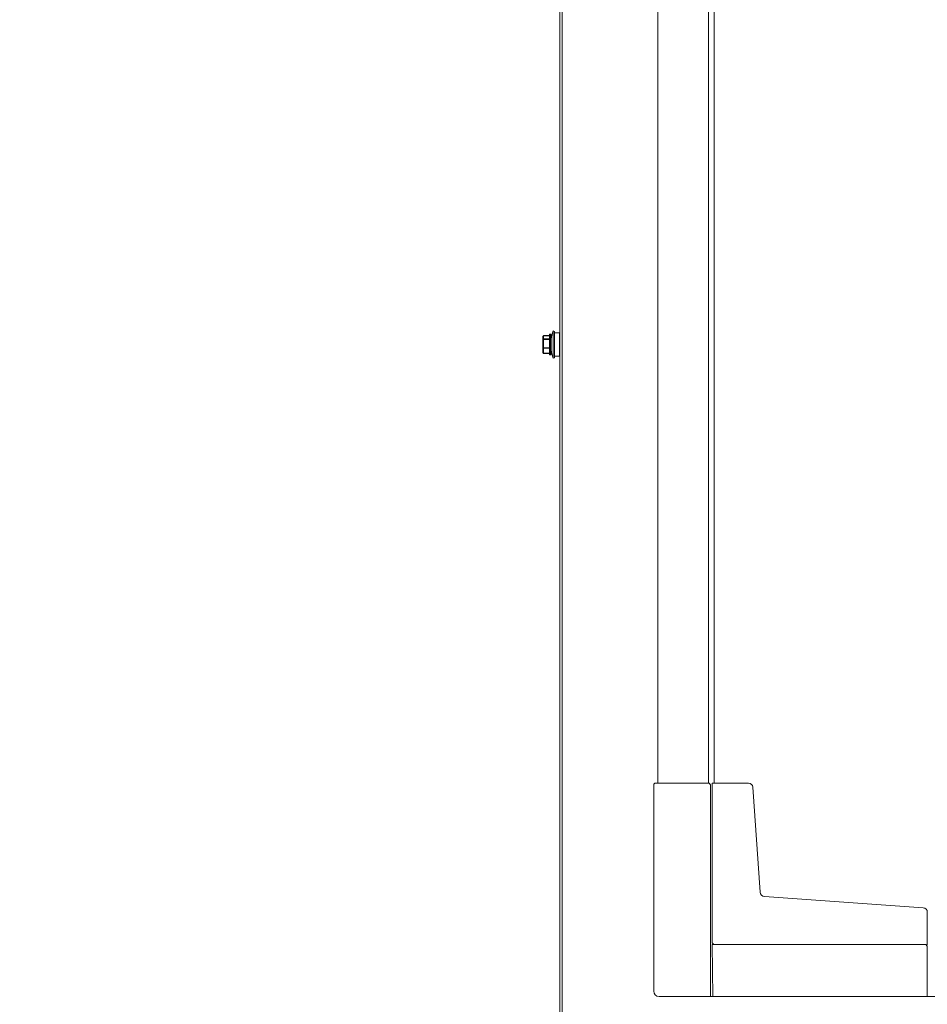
# Model space of a CAD drawing. Header units: millimetres. Extents: x -3034 to 546681, y -100001 to 133386.
# Tile 90 of 124: x 82629 to 83093, y -12990 to -12487. Entities that reach past the tile are written whole.
import ezdxf

# ---------------------------------------------------------------- set-up
doc = ezdxf.new("R2010")
doc.units = ezdxf.units.MM
doc.linetypes.add('ACAD_ISO03W100', pattern=[150, 60, -90])
for name, color, linetype in [('___INST__AR_podstawy', 3, 'Continuous'), ('ELEK CIENKIE', 80, 'Continuous'), ('ELEK ODGROMÓWKA', 214, 'Continuous')]:
    doc.layers.add(name, color=color, linetype=linetype)

# ---------------------------------------------------------------- blocks, each defined once
blk = doc.blocks.new('iglice')
at = {"layer": 'ELEK CIENKIE', "color": 232, "linetype": 'ACAD_ISO03W100', "ltscale": 3}
blk.add_circle((-27813.9, 9135.33), 7540, dxfattribs=at)
blk = doc.blocks.new('wentDACH')
at = {"color": 8, "lineweight": 9, "ltscale": 3}
for p, q in [((-103050.49, 32306.05), (-103050.49, 30523.89)), ((-103079.33, 31304.04), (-103079.33, 30523.89)), ((-103053.49, 31304.04), (-103053.49, 30523.89)), ((-103080.89, 30523.89), (-103081.39, 30523.39)), ((-103051.57, 30441.47), (-103051.11, 30414.95)), ((-103051.56, 30442.4), (-103050.62, 30441.47)), ((-102941.57, 30441.4), (-102942.24, 30441.39)), ((-102329.99, 30414.97), (-103078.67, 30414.97))]:
    blk.add_line(p, q, dxfattribs=at)
at = {"color": 8, "linetype": 'Continuous', "lineweight": 9}
for p, q in [((-103129.32, 30366.47), (-103129.32, 31412.77)), ((-103128.12, 30366.47), (-103128.12, 31405.27)), ((-103134.42, 30753.22), (-103134.12, 30753.22)), ((-103134.42, 30753.22), (-103134.42, 30742.72)), ((-103134.12, 30742.72), (-103134.12, 30753.22)), ((-103132.8, 30754.97), (-103132.05, 30754.7)), ((-103132.8, 30740.97), (-103132.8, 30754.97)), ((-103132.05, 30741.24), (-103132.05, 30754.7)), ((-103132.05, 30753.97), (-103129.62, 30753.97)), ((-103129.62, 30741.97), (-103129.62, 30753.97)), ((-103138.12, 30744.05), (-103138.12, 30751.89)), ((-103138.08, 30752.04), (-103138.03, 30752.13)), ((-103138.08, 30752.03), (-103138.08, 30752.04)), ((-103138.08, 30752.03), (-103138.08, 30752.04)), ((-103138.08, 30752.03), (-103138.08, 30752.04)), ((-103138.08, 30750.99), (-103138.08, 30749.78)), ((-103138.03, 30752.13), (-103138.02, 30752.15)), ((-103138.03, 30752.13), (-103138.03, 30752.13)), ((-103138.02, 30752.15), (-103137.98, 30752.21)), ((-103137.98, 30752.21), (-103137.94, 30752.27)), ((-103137.94, 30752.27), (-103137.9, 30752.34)), ((-103137.9, 30752.34), (-103137.86, 30752.39)), ((-103137.86, 30752.39), (-103137.86, 30752.39)), ((-103137.82, 30751.16), (-103137.82, 30752.16)), ((-103137.82, 30749.75), (-103137.82, 30747.19)), ((-103134.72, 30752.51), (-103137.62, 30752.51)), ((-103137.62, 30752.48), (-103137.62, 30752.51)), ((-103134.72, 30752.48), (-103137.62, 30752.48)), ((-103134.72, 30750.83), (-103137.62, 30750.83)), ((-103137.62, 30750.59), (-103137.62, 30750.83)), ((-103134.72, 30750.59), (-103137.62, 30750.59)), ((-103134.72, 30752.92), (-103134.72, 30743.02)), ((-103133.82, 30743.02), (-103133.82, 30752.92)), ((-103138.08, 30747.12), (-103138.08, 30745.72)), ((-103138.08, 30743.9), (-103138.08, 30744.1)), ((-103138.08, 30743.9), (-103138.03, 30743.8)), ((-103138.02, 30743.79), (-103138.03, 30743.8)), ((-103137.98, 30743.73), (-103138.02, 30743.79)), ((-103137.99, 30743.82), (-103137.99, 30743.83)), ((-103137.99, 30743.82), (-103137.99, 30743.83)), ((-103137.94, 30743.66), (-103137.98, 30743.73)), ((-103137.9, 30743.6), (-103137.94, 30743.66)), ((-103137.86, 30743.55), (-103137.9, 30743.6)), ((-103137.86, 30743.55), (-103137.88, 30743.58)), ((-103137.86, 30743.55), (-103137.86, 30743.55)), ((-103137.82, 30745.56), (-103137.82, 30744)), ((-103134.72, 30746.35), (-103137.62, 30746.35)), ((-103137.62, 30746.07), (-103137.62, 30746.35)), ((-103134.72, 30746.07), (-103137.62, 30746.07)), ((-103134.72, 30743.49), (-103137.62, 30743.49)), ((-103137.62, 30743.43), (-103137.62, 30743.49)), ((-103134.72, 30743.43), (-103137.62, 30743.43)), ((-103134.42, 30742.72), (-103134.12, 30742.72)), ((-103132.8, 30740.97), (-103132.05, 30741.24)), ((-103132.05, 30741.97), (-103129.62, 30741.97)), ((-103081.39, 30417.69), (-103081.39, 30523.39)), ((-103052.39, 30523.14), (-103053.14, 30523.89)), ((-103032.91, 30523.89), (-103051.56, 30523.89)), ((-103051.56, 30442.4), (-103051.56, 30523.89)), ((-103030.72, 30521.84), (-103026.96, 30468.19)), ((-103024.77, 30465.99), (-102943.62, 30460.32)), ((-102941.57, 30457.98), (-102941.57, 30441.4)), ((-102942.32, 30441.47), (-102941.57, 30440.72))]:
    blk.add_line(p, q, dxfattribs=at)
at = {"color": 8, "lineweight": 9}
for p, q in [((-103080.89, 30523.89), (-103053.14, 30523.89)), ((-103052.39, 30523.14), (-103052.39, 30414.97)), ((-102942.32, 30441.47), (-103051.57, 30441.47)), ((-102941.57, 30414.97), (-102941.57, 30440.72))]:
    blk.add_line(p, q, dxfattribs=at)
at = {"color": 8, "linetype": 'Continuous', "lineweight": 9}
for centre, radius, start, end in [((-103134.42, 30752.92), 0.3, 90, 180), ((-103134.12, 30752.92), 0.3, 0, 90), ((-103113.04, 30747.97), 20.96, 160.4901, 172.4609), ((-103137.82, 30751.89), 0.3, 150, 180), ((-103137.87, 30751.88), 0.252, 178.3015, 179.999), ((-103136.57, 30751.29), 1.69, 149.9561, 153.6627), ((-103137.62, 30752.21), 0.3, 90, 143.5762), ((-103137.67, 30752.24), 0.24, 139.0477, 141.4184), ((-103137.67, 30752.24), 0.238, 141.4187, 143.3214), ((-103137.65, 30752.21), 0.277, 83.0663, 94.1595), ((-103137.82, 30744.05), 0.3, 180, 210), ((-103137.62, 30743.73), 0.3, 216.4238, 270), ((-103113.04, 30747.97), 20.96, 187.5391, 199.5099), ((-103134.42, 30743.02), 0.3, 180, 270), ((-103134.12, 30743.02), 0.3, 270, 0), ((-103032.91, 30521.69), 2.2, 4.0037, 89.9904), ((-103024.6, 30468.35), 2.37, 184.0506, 265.9407), ((-102943.77, 30458.12), 2.21, 356.4409, 85.8728)]:
    blk.add_arc(centre, radius, start, end, dxfattribs=at)
at = {"color": 8, "lineweight": 9, "ltscale": 3}
blk.add_arc((-103078.67, 30417.69), 2.72, 180, 270, dxfattribs=at)
at = {"color": 8, "linetype": 'Continuous', "lineweight": 9}
for points, knots in [([(-103138.12, 30751.89), (-103138.12, 30751.92), (-103138.1, 30752), (-103138.04, 30752.09), (-103137.94, 30752.14), (-103137.86, 30752.16), (-103137.82, 30752.16)], [0, 0, 0, 0, 0.240762, 0.487172, 0.741052, 1, 1, 1, 1]), ([(-103137.82, 30751.15), (-103137.86, 30751.15), (-103137.94, 30751.14), (-103138.04, 30751.08), (-103138.11, 30750.99), (-103138.12, 30750.91), (-103138.12, 30750.88)], [0, 0, 0, 0, 0.259367, 0.513304, 0.759466, 1, 1, 1, 1]), ([(-103138.12, 30750.88), (-103138.12, 30750.9), (-103138.12, 30750.94), (-103138.1, 30750.97), (-103138.08, 30750.99)], [0, 0, 0, 0, 0.487547, 1, 1, 1, 1]), ([(-103138.08, 30749.78), (-103138.1, 30749.77), (-103138.11, 30749.75), (-103138.12, 30749.73), (-103138.12, 30749.72)], [0, 0, 0, 0, 0.549607, 1, 1, 1, 1]), ([(-103138.12, 30749.72), (-103138.12, 30749.72), (-103138.12, 30749.73), (-103138.1, 30749.73), (-103138.07, 30749.74), (-103138.02, 30749.74), (-103137.93, 30749.75), (-103137.86, 30749.75), (-103137.82, 30749.75)], [0, 0, 0, 0, 0.030416, 0.090737, 0.183718, 0.306963, 0.625593, 1, 1, 1, 1]), ([(-103137.82, 30752.16), (-103137.85, 30752.16), (-103137.9, 30752.16), (-103138, 30752.13), (-103138.06, 30752.07), (-103138.08, 30752.03)], [0, 0, 0, 0, 0.261028, 0.513901, 1, 1, 1, 1]), ([(-103138.08, 30750.99), (-103138.06, 30751.04), (-103137.98, 30751.12), (-103137.88, 30751.15), (-103137.82, 30751.15)], [0, 0, 0, 0, 0.497181, 1, 1, 1, 1]), ([(-103137.88, 30750.64), (-103137.9, 30750.67), (-103137.98, 30750.78), (-103138.04, 30750.9), (-103138.08, 30750.99)], [0, 0, 0, 0, 0.258128, 1, 1, 1, 1]), ([(-103137.82, 30749.75), (-103137.85, 30749.75), (-103137.89, 30749.76), (-103137.94, 30749.77), (-103137.98, 30749.78), (-103138.03, 30749.78), (-103138.07, 30749.78), (-103138.08, 30749.78)], [0, 0, 0, 0, 0.303771, 0.44908, 0.585232, 0.822263, 1, 1, 1, 1]), ([(-103137.62, 30750.83), (-103137.67, 30750.82), (-103137.78, 30750.78), (-103137.86, 30750.69), (-103137.88, 30750.64)], [0, 0, 0, 0, 0.499375, 1, 1, 1, 1]), ([(-103137.62, 30750.59), (-103137.65, 30750.6), (-103137.7, 30750.61), (-103137.77, 30750.63), (-103137.83, 30750.64), (-103137.86, 30750.64), (-103137.88, 30750.64)], [0, 0, 0, 0, 0.311011, 0.595499, 0.831048, 1, 1, 1, 1]), ([(-103137.67, 30752.49), (-103137.71, 30752.48), (-103137.77, 30752.47), (-103137.83, 30752.43), (-103137.85, 30752.4)], [0, 0, 0, 0, 0.508798, 1, 1, 1, 1]), ([(-103137.82, 30752.16), (-103137.81, 30752.19), (-103137.75, 30752.3), (-103137.68, 30752.41), (-103137.62, 30752.48)], [0, 0, 0, 0, 0.241582, 1, 1, 1, 1]), ([(-103137.62, 30750.83), (-103137.64, 30750.85), (-103137.71, 30750.96), (-103137.78, 30751.07), (-103137.82, 30751.16)], [0, 0, 0, 0, 0.258735, 1, 1, 1, 1]), ([(-103137.82, 30747.19), (-103137.86, 30747.19), (-103137.93, 30747.18), (-103138.02, 30747.18), (-103138.07, 30747.17), (-103138.1, 30747.16), (-103138.12, 30747.16), (-103138.12, 30747.15), (-103138.12, 30747.15)], [0, 0, 0, 0, 0.374745, 0.693331, 0.816493, 0.909374, 0.969614, 1, 1, 1, 1]), ([(-103138.12, 30747.15), (-103138.12, 30747.14), (-103138.11, 30747.13), (-103138.09, 30747.12), (-103138.08, 30747.12)], [0, 0, 0, 0, 0.363754, 1, 1, 1, 1]), ([(-103138.08, 30745.72), (-103138.1, 30745.73), (-103138.12, 30745.76), (-103138.12, 30745.79), (-103138.12, 30745.8)], [0, 0, 0, 0, 0.531148, 1, 1, 1, 1]), ([(-103138.12, 30745.8), (-103138.12, 30745.77), (-103138.11, 30745.71), (-103138.04, 30745.63), (-103137.94, 30745.58), (-103137.86, 30745.56), (-103137.82, 30745.56)], [0, 0, 0, 0, 0.223573, 0.463515, 0.72475, 1, 1, 1, 1]), ([(-103138.12, 30744.24), (-103138.12, 30744.2), (-103138.11, 30744.15), (-103138.09, 30744.11), (-103138.08, 30744.1)], [0, 0, 0, 0, 0.747397, 1, 1, 1, 1]), ([(-103137.82, 30744), (-103137.86, 30744), (-103137.94, 30744.01), (-103138.04, 30744.06), (-103138.11, 30744.14), (-103138.12, 30744.21), (-103138.12, 30744.24)], [0, 0, 0, 0, 0.275505, 0.536765, 0.776581, 1, 1, 1, 1]), ([(-103138.08, 30747.12), (-103138.05, 30747.13), (-103137.96, 30747.16), (-103137.87, 30747.18), (-103137.82, 30747.19)], [0, 0, 0, 0, 0.423222, 1, 1, 1, 1]), ([(-103138.08, 30745.72), (-103138.07, 30745.77), (-103138.01, 30745.95), (-103137.94, 30746.12), (-103137.88, 30746.25)], [0, 0, 0, 0, 0.246802, 1, 1, 1, 1]), ([(-103137.82, 30745.56), (-103137.85, 30745.56), (-103137.9, 30745.58), (-103137.98, 30745.61), (-103138.04, 30745.66), (-103138.07, 30745.7), (-103138.08, 30745.72)], [0, 0, 0, 0, 0.257256, 0.515244, 0.76439, 1, 1, 1, 1]), ([(-103137.99, 30743.83), (-103138, 30743.85), (-103138.03, 30743.94), (-103138.06, 30744.03), (-103138.08, 30744.1)], [0, 0, 0, 0, 0.251445, 1, 1, 1, 1]), ([(-103138.08, 30744.1), (-103138.06, 30744.06), (-103137.97, 30744), (-103137.87, 30743.99), (-103137.82, 30744)], [0, 0, 0, 0, 0.46907, 1, 1, 1, 1]), ([(-103138.03, 30743.8), (-103138.02, 30743.79), (-103137.97, 30743.71), (-103137.92, 30743.64), (-103137.88, 30743.58)], [0, 0, 0, 0, 0.244023, 1, 1, 1, 1]), ([(-103137.88, 30743.58), (-103137.89, 30743.6), (-103137.93, 30743.68), (-103137.96, 30743.76), (-103137.99, 30743.82)], [0, 0, 0, 0, 0.251423, 1, 1, 1, 1]), ([(-103137.62, 30746.35), (-103137.65, 30746.34), (-103137.7, 30746.33), (-103137.77, 30746.3), (-103137.83, 30746.28), (-103137.87, 30746.26), (-103137.88, 30746.25)], [0, 0, 0, 0, 0.300908, 0.581887, 0.820768, 1, 1, 1, 1]), ([(-103137.62, 30746.07), (-103137.67, 30746.08), (-103137.75, 30746.12), (-103137.84, 30746.19), (-103137.87, 30746.23), (-103137.88, 30746.25)], [0, 0, 0, 0, 0.51005, 0.761442, 1, 1, 1, 1]), ([(-103137.82, 30745.56), (-103137.81, 30745.61), (-103137.75, 30745.78), (-103137.68, 30745.95), (-103137.62, 30746.07)], [0, 0, 0, 0, 0.246931, 1, 1, 1, 1]), ([(-103137.62, 30743.49), (-103137.64, 30743.53), (-103137.72, 30743.7), (-103137.78, 30743.87), (-103137.82, 30744)], [0, 0, 0, 0, 0.253215, 1, 1, 1, 1]), ([(-103137.62, 30743.49), (-103137.64, 30743.49), (-103137.7, 30743.48), (-103137.77, 30743.5), (-103137.82, 30743.52)], [0, 0, 0, 0, 0.267465, 1, 1, 1, 1])]:
    blk.add_open_spline(points, degree=3, knots=knots, dxfattribs=at)
for points in [[(-103138.08, 30752.03), (-103138.11, 30751.99), (-103138.12, 30751.93), (-103138.12, 30751.88)], [(-103138.08, 30749.78), (-103138.03, 30750.07), (-103137.96, 30750.36), (-103137.88, 30750.64)], [(-103137.82, 30749.75), (-103137.77, 30750.03), (-103137.7, 30750.31), (-103137.62, 30750.59)], [(-103137.88, 30746.25), (-103137.96, 30746.54), (-103138.03, 30746.83), (-103138.08, 30747.12)], [(-103137.86, 30743.55), (-103137.87, 30743.56), (-103137.87, 30743.57), (-103137.88, 30743.58)], [(-103137.82, 30743.52), (-103137.83, 30743.53), (-103137.85, 30743.54), (-103137.86, 30743.55)], [(-103137.62, 30746.35), (-103137.7, 30746.63), (-103137.77, 30746.9), (-103137.82, 30747.19)]]:
    blk.add_open_spline(points, degree=3, dxfattribs=at)

msp = doc.modelspace()

# ---------------------------------------------------------------- block references
at = {"layer": '___INST__AR_podstawy', "color": 210, "lineweight": 40}
msp.add_blockref('wentDACH', (186034.592, -43400.942), dxfattribs=at)
at = {"layer": 'ELEK ODGROMÓWKA'}
msp.add_blockref('iglice', (111335.99, -24243.943), dxfattribs=at)

doc.saveas('drawing.dxf')
